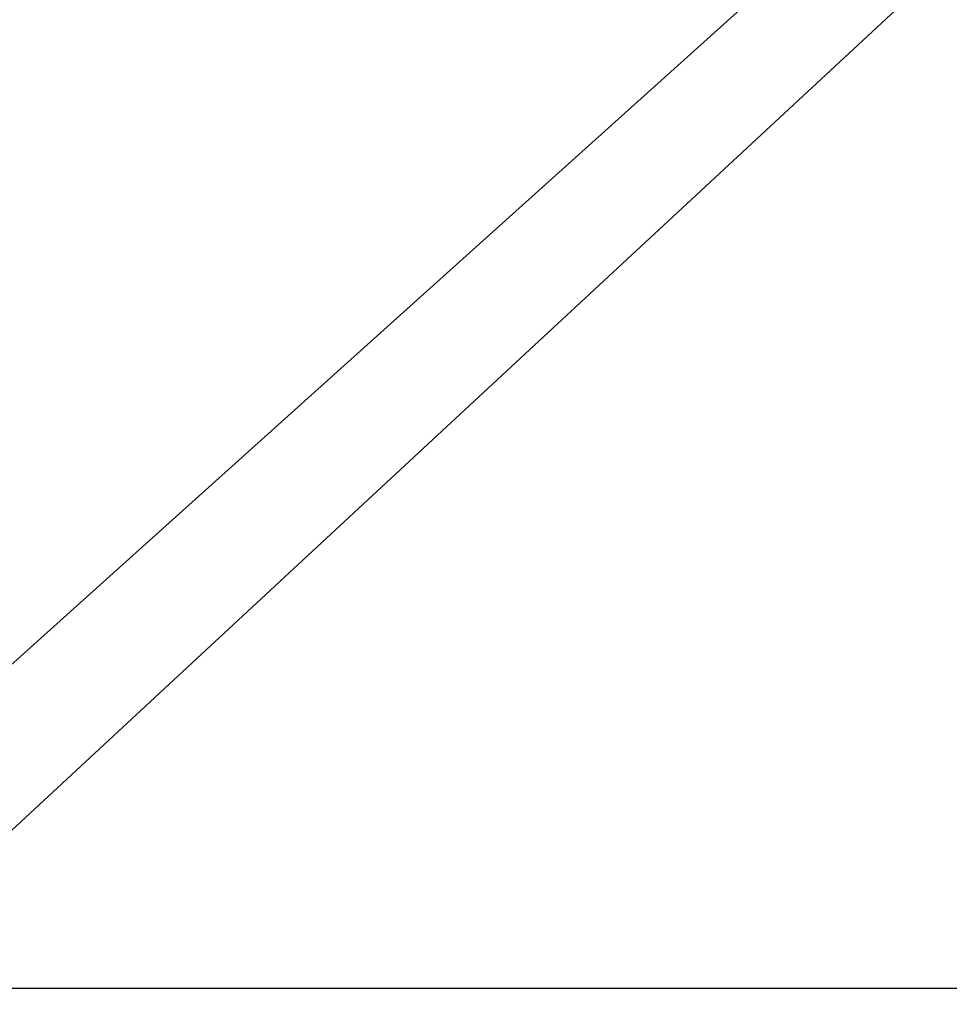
# Model space of a CAD drawing. Extents: x 0 to 0.35, y -0.337 to 0.
# Tile 6 of 18: x 0.039 to 0.087, y -0.305 to -0.253. Entities that reach past the tile are written whole.
import ezdxf

# ---------------------------------------------------------------- set-up
doc = ezdxf.new("R2010")
doc.units = 0
doc.layers.add('L8_KORPUS_N_A81600__1___REPLACE', color=7, linetype='CONTINUOUS')
doc.layers.add('L9_KORPUS_N_A81600__0___REPLACE', color=7, linetype='CONTINUOUS')

msp = doc.modelspace()

# ---------------------------------------------------------------- linework, layer by layer
at = {"layer": 'L8_KORPUS_N_A81600__1___REPLACE', "color": 8}
for points, invisible_edges in [([(0.331, -0.3135, 0.0195), (0.019, -0.024, 0.0195), (0.019, -0.3135, 0.0195), (0.331, -0.3135, 0.0195)], 13), ([(0.019, -0.024, 0.0195), (0.331, -0.3135, 0.0195), (0.331, -0.024, 0.0195), (0.019, -0.024, 0.0195)], 14), ([(0.331, -0.024, 0.0005), (0.019, -0.3135, 0.0005), (0.019, -0.024, 0.0005), (0.331, -0.024, 0.0005)], 13), ([(0.019, -0.3135, 0.0005), (0.331, -0.024, 0.0005), (0.331, -0.3135, 0.0005), (0.019, -0.3135, 0.0005)], 14)]:
    msp.add_3dface(points, dxfattribs=dict(at, invisible_edges=invisible_edges))
at = {"layer": 'L9_KORPUS_N_A81600__0___REPLACE', "color": 8}
for points, invisible_edges in [([(0.33075, -0.024, 0.2845), (0.01925, -0.304, 0.2845), (0.01925, -0.024, 0.2845), (0.33075, -0.024, 0.2845)], 13), ([(0.01925, -0.304, 0.2845), (0.33075, -0.024, 0.2845), (0.33075, -0.304, 0.2845), (0.01925, -0.304, 0.2845)], 14), ([(0.33075, -0.304, 0.3035), (0.01925, -0.024, 0.3035), (0.01925, -0.304, 0.3035), (0.33075, -0.304, 0.3035)], 13), ([(0.01925, -0.024, 0.3035), (0.33075, -0.304, 0.3035), (0.33075, -0.024, 0.3035), (0.01925, -0.024, 0.3035)], 14), ([(0.33075, -0.304, 0.3035), (0.01925, -0.304, 0.2845), (0.33075, -0.304, 0.2845), (0.33075, -0.304, 0.3035)], 13), ([(0.01925, -0.304, 0.2845), (0.33075, -0.304, 0.3035), (0.01925, -0.304, 0.3035), (0.01925, -0.304, 0.2845)], 14)]:
    msp.add_3dface(points, dxfattribs=dict(at, invisible_edges=invisible_edges))

doc.saveas('drawing.dxf')
